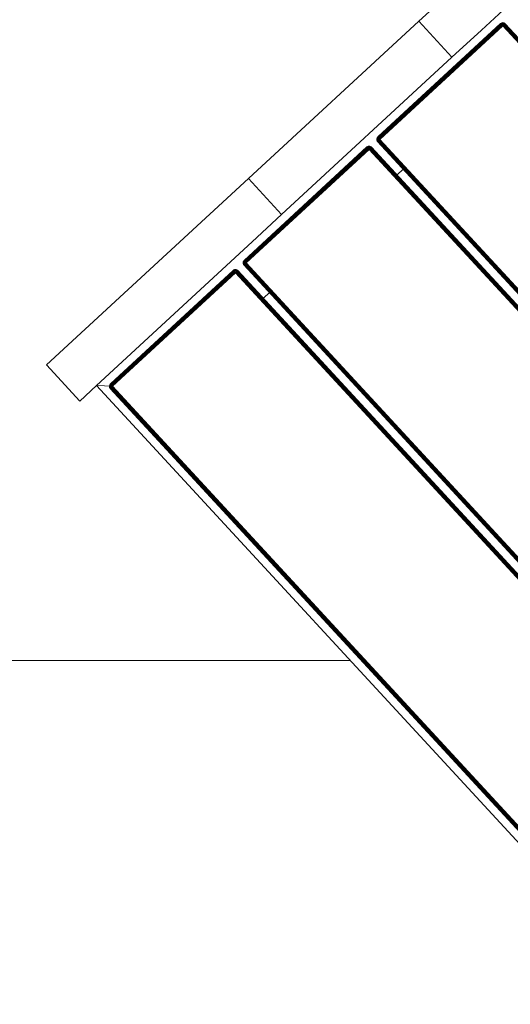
# Model space of a CAD drawing. Header units: millimetres. Extents: x -68595 to 26741, y -534 to 35396.
# Tile 127 of 172: x -54862 to -54562, y 28391 to 28993. Entities that reach past the tile are written whole.
import ezdxf

# ---------------------------------------------------------------- set-up
doc = ezdxf.new("R2010")
doc.units = ezdxf.units.MM
for name, color, linetype, lineweight, true_color in [('Furniture-1', 7, 'Continuous', 9, 0xaaaaaa), ('Kohvikutool-1', 7, 'Continuous', 9, 0xaaaaaa), ('Surface Pattern-1', 7, 'Continuous', 9, 0x232323)]:
    doc.layers.add(name, color=color, linetype=linetype, lineweight=lineweight, true_color=true_color)

# ---------------------------------------------------------------- blocks, each defined once
blk = doc.blocks.new('MA_Kohvikultool - Kohvikutool_DWG-V68-Sisehoov')
at = {"layer": 'Kohvikutool-1'}
for p, q in [((285, 465), (285, 15)), ((-48.72, 22), (-48.72, 458)), ((-48.61, 458), (-48.61, 22)), ((-48.42, 22), (-48.42, 458)), ((-48.16, 22), (-48.16, 458)), ((-47.84, 22), (-47.84, 458)), ((-47.49, 22), (-47.49, 458)), ((-47.11, 22), (-47.11, 458)), ((-46.75, 22), (-46.75, 458)), ((55.5, 458), (55.5, 22)), ((55.86, 458), (55.86, 22)), ((56.24, 458), (56.24, 22)), ((56.59, 458), (56.59, 22)), ((56.91, 458), (56.91, 22)), ((57.17, 458), (57.17, 22)), ((57.36, 458), (57.36, 22)), ((57.47, 22), (57.47, 458)), ((62.53, 22), (62.53, 458)), ((62.64, 458), (62.64, 22)), ((62.83, 22), (62.83, 458)), ((63.09, 22), (63.09, 458)), ((63.41, 22), (63.41, 458)), ((63.76, 22), (63.76, 458)), ((64.14, 22), (64.14, 458)), ((64.5, 22), (64.5, 458)), ((166.75, 458), (166.75, 22)), ((167.11, 458), (167.11, 22)), ((167.49, 458), (167.49, 22)), ((167.84, 458), (167.84, 22)), ((168.16, 458), (168.16, 22)), ((168.42, 458), (168.42, 22)), ((168.61, 458), (168.61, 22)), ((168.72, 22), (168.72, 458)), ((173.78, 458), (173.78, 22)), ((173.89, 22), (173.89, 458)), ((174.08, 22), (174.08, 458)), ((174.34, 22), (174.34, 458)), ((174.66, 22), (174.66, 458)), ((175.01, 22), (175.01, 458)), ((175.39, 22), (175.39, 458)), ((175.75, 22), (175.75, 458)), ((278, 458), (278, 22)), ((278.36, 458), (278.36, 22)), ((278.74, 22), (278.74, 458)), ((279.09, 22), (279.09, 458)), ((279.41, 22), (279.41, 458)), ((279.67, 22), (279.67, 458)), ((279.86, 22), (279.86, 458)), ((279.97, 22), (279.97, 458)), ((56.91, 45), (63.09, 45)), ((168.16, 45), (174.34, 45)), ((-48.75, 22), (-48.72, 21.64)), ((-48.72, 22), (-48.75, 22)), ((-48.75, 22), (-48.72, 21.64)), ((-48.68, 21.64), (-48.72, 22)), ((-48.61, 22), (-48.72, 22)), ((-48.68, 21.64), (-48.72, 21.64)), ((-48.72, 21.64), (-48.61, 21.26)), ((-48.72, 21.64), (-48.61, 21.26)), ((-48.58, 21.66), (-48.68, 21.64)), ((-48.68, 21.64), (-48.58, 21.28)), ((-48.58, 21.66), (-48.61, 22)), ((-48.42, 22), (-48.61, 22)), ((-48.58, 21.28), (-48.61, 21.26)), ((-48.61, 21.26), (-48.42, 20.91)), ((-48.61, 21.26), (-48.42, 20.91)), ((-48.4, 21.7), (-48.58, 21.66)), ((-48.48, 21.32), (-48.58, 21.66)), ((-48.48, 21.32), (-48.58, 21.28)), ((-48.58, 21.28), (-48.4, 20.92)), ((-48.31, 21.38), (-48.48, 21.32)), ((-48.31, 20.98), (-48.48, 21.32)), ((-48.4, 21.7), (-48.42, 22)), ((-48.16, 22), (-48.42, 22)), ((-48.4, 20.92), (-48.42, 20.91)), ((-48.42, 20.91), (-48.16, 20.59)), ((-48.42, 20.91), (-48.16, 20.59)), ((-48.14, 21.74), (-48.4, 21.7)), ((-48.31, 21.38), (-48.4, 21.7)), ((-48.31, 20.98), (-48.4, 20.92)), ((-48.4, 20.92), (-48.14, 20.61)), ((-48.06, 21.48), (-48.31, 21.38)), ((-48.15, 21.08), (-48.31, 21.38)), ((-48.15, 21.08), (-48.31, 20.98)), ((-48.06, 20.69), (-48.31, 20.98)), ((-48.14, 21.74), (-48.16, 22)), ((-47.84, 22), (-48.16, 22)), ((-48.14, 20.61), (-48.16, 20.59)), ((-48.16, 20.59), (-47.84, 20.33)), ((-48.16, 20.59), (-47.84, 20.33)), ((-47.93, 21.23), (-48.15, 21.08)), ((-47.93, 20.82), (-48.15, 21.08)), ((-47.83, 21.8), (-48.14, 21.74)), ((-48.06, 21.48), (-48.14, 21.74)), ((-48.06, 20.69), (-48.14, 20.61)), ((-48.14, 20.61), (-47.83, 20.35)), ((-47.77, 21.6), (-48.06, 21.48)), ((-47.93, 21.23), (-48.06, 21.48)), ((-47.93, 20.82), (-48.06, 20.69)), ((-47.77, 20.44), (-48.06, 20.69)), ((-47.67, 21.4), (-47.93, 21.23)), ((-47.75, 21), (-47.93, 21.23)), ((-47.75, 21), (-47.93, 20.82)), ((-47.67, 20.6), (-47.93, 20.82)), ((-47.83, 21.8), (-47.84, 22)), ((-47.49, 22), (-47.84, 22)), ((-47.83, 20.35), (-47.84, 20.33)), ((-47.84, 20.33), (-47.49, 20.14)), ((-47.84, 20.33), (-47.49, 20.14)), ((-47.49, 22), (-47.83, 21.8)), ((-47.47, 21.87), (-47.83, 21.8)), ((-47.77, 21.6), (-47.83, 21.8)), ((-47.77, 20.44), (-47.83, 20.35)), ((-47.83, 20.35), (-47.47, 20.17)), ((-47.47, 21.87), (-47.77, 21.6)), ((-47.43, 21.73), (-47.77, 21.6)), ((-47.67, 21.4), (-47.77, 21.6)), ((-47.67, 20.6), (-47.77, 20.44)), ((-47.43, 20.27), (-47.77, 20.44)), ((-47.52, 21.23), (-47.75, 21)), ((-47.52, 20.82), (-47.75, 21)), ((-47.43, 21.73), (-47.67, 21.4)), ((-47.37, 21.6), (-47.67, 21.4)), ((-47.52, 21.23), (-47.67, 21.4)), ((-47.52, 20.82), (-47.67, 20.6)), ((-47.37, 20.44), (-47.67, 20.6)), ((-47.37, 21.6), (-47.52, 21.23)), ((-47.27, 21.48), (-47.52, 21.23)), ((-47.35, 21.08), (-47.52, 21.23)), ((-47.35, 21.08), (-47.52, 20.82)), ((-47.27, 20.69), (-47.52, 20.82)), ((-47.47, 20.17), (-47.49, 20.14)), ((-47.49, 20.14), (-47.11, 20.03)), ((-47.49, 20.14), (-47.11, 20.03)), ((-47.11, 22), (-47.48, 21.93)), ((-47.43, 20.27), (-47.47, 20.17)), ((-47.47, 20.17), (-47.11, 20.07)), ((-47.37, 20.44), (-47.43, 20.27)), ((-47.09, 20.17), (-47.43, 20.27)), ((-47.27, 20.69), (-47.37, 20.44)), ((-47.05, 20.35), (-47.37, 20.44)), ((-47.27, 21.48), (-47.35, 21.08)), ((-47.15, 21.38), (-47.35, 21.08)), ((-47.15, 20.98), (-47.35, 21.08)), ((-47.15, 20.98), (-47.27, 20.69)), ((-47.01, 20.61), (-47.27, 20.69)), ((-47.15, 21.38), (-47.15, 20.98)), ((-47.02, 21.32), (-47.15, 20.98)), ((-46.95, 20.92), (-47.15, 20.98)), ((-47.11, 21.97), (-46.75, 22)), ((-47.11, 20.07), (-47.09, 20.17)), ((-47.11, 20.07), (-47.11, 20.03)), ((-47.11, 20.07), (-46.75, 20.03)), ((-47.11, 20.03), (-46.75, 20)), ((-47.11, 20.03), (-46.75, 20)), ((-47.09, 20.17), (-47.05, 20.35)), ((-46.75, 20.14), (-47.09, 20.17)), ((-47.05, 20.35), (-47.01, 20.61)), ((-46.75, 20.33), (-47.05, 20.35)), ((-46.95, 20.92), (-47.02, 21.32)), ((-47.01, 20.61), (-46.95, 20.92)), ((-47.01, 20.61), (-46.75, 20.59)), ((-46.95, 20.92), (-46.95, 21.3)), ((-46.95, 20.92), (-46.75, 20.91)), ((-46.75, 20.91), (-46.82, 21.27)), ((55.5, 22), (-46.75, 22)), ((-46.75, 21.64), (-46.75, 22)), ((-46.75, 21.64), (55.5, 21.64)), ((-46.75, 21.64), (-46.75, 21.26)), ((55.5, 21.26), (-46.75, 21.26)), ((-46.75, 20.91), (-46.75, 21.26)), ((-46.75, 20.91), (55.5, 20.91)), ((-46.75, 20.91), (-46.75, 20.59)), ((-46.75, 20.59), (55.5, 20.59)), ((-46.75, 20.59), (-46.75, 20.33)), ((-46.75, 20.33), (55.5, 20.33)), ((-46.75, 20.33), (-46.75, 20.14)), ((-46.75, 20.14), (55.5, 20.14)), ((-46.75, 20.14), (-46.75, 20.03)), ((-46.75, 20.03), (55.5, 20.03)), ((-46.75, 20.03), (-46.75, 20)), ((55.5, 22), (55.86, 22)), ((55.53, 21.64), (55.5, 22)), ((55.57, 21.27), (55.5, 21.64)), ((55.5, 21.26), (55.5, 20.91)), ((55.5, 20.91), (55.7, 20.92)), ((55.5, 20.91), (55.5, 20.59)), ((55.5, 20.59), (55.76, 20.61)), ((55.5, 20.59), (55.5, 20.33)), ((55.5, 20.33), (55.8, 20.35)), ((55.5, 20.33), (55.5, 20.14)), ((55.5, 20.14), (55.84, 20.17)), ((55.5, 20.14), (55.5, 20.03)), ((55.86, 20.07), (55.5, 20.03)), ((55.5, 20.03), (55.5, 20)), ((55.5, 20), (55.86, 20.03)), ((55.86, 20.03), (55.5, 20)), ((55.57, 21.27), (55.7, 20.92)), ((55.63, 21.28), (55.9, 20.98)), ((55.7, 20.92), (55.63, 21.28)), ((55.9, 20.98), (55.7, 20.92)), ((55.7, 20.92), (55.76, 20.61)), ((56.02, 20.69), (55.76, 20.61)), ((55.76, 20.61), (55.8, 20.35)), ((55.77, 21.32), (56.1, 21.08)), ((55.77, 21.32), (55.9, 20.98)), ((56.12, 20.44), (55.8, 20.35)), ((55.8, 20.35), (55.84, 20.17)), ((56.18, 20.27), (55.84, 20.17)), ((55.84, 20.17), (55.86, 20.07)), ((55.86, 22), (56.24, 22)), ((55.86, 20.07), (56.22, 20.17)), ((55.86, 20.03), (56.24, 20.14)), ((56.24, 20.14), (55.86, 20.03)), ((55.86, 20.03), (55.86, 20.07)), ((55.9, 21.38), (56.27, 21.23)), ((55.9, 21.38), (56.1, 21.08)), ((56.1, 21.08), (55.9, 20.98)), ((55.9, 20.98), (56.02, 20.69)), ((56.02, 21.48), (56.42, 21.4)), ((56.02, 21.48), (56.27, 21.23)), ((56.27, 20.82), (56.02, 20.69)), ((56.02, 20.69), (56.12, 20.44)), ((56.27, 21.23), (56.1, 21.08)), ((56.1, 21.08), (56.27, 20.82)), ((56.12, 21.6), (56.52, 21.6)), ((56.12, 21.6), (56.42, 21.4)), ((56.42, 20.6), (56.12, 20.44)), ((56.12, 20.44), (56.18, 20.27)), ((56.58, 21.8), (56.18, 21.73)), ((56.18, 21.73), (56.52, 21.6)), ((56.52, 20.44), (56.18, 20.27)), ((56.18, 20.27), (56.22, 20.17)), ((56.22, 20.17), (56.58, 20.35)), ((56.24, 20.14), (56.22, 20.17)), ((56.24, 22), (56.59, 22)), ((56.24, 22), (56.58, 21.8)), ((56.24, 20.14), (56.59, 20.33)), ((56.59, 20.33), (56.24, 20.14)), ((56.42, 21.4), (56.27, 21.23)), ((56.27, 21.23), (56.5, 21)), ((56.5, 21), (56.27, 20.82)), ((56.27, 20.82), (56.42, 20.6)), ((56.52, 21.6), (56.42, 21.4)), ((56.42, 21.4), (56.68, 21.23)), ((56.68, 20.82), (56.42, 20.6)), ((56.42, 20.6), (56.52, 20.44)), ((56.68, 21.23), (56.5, 21)), ((56.5, 21), (56.68, 20.82)), ((56.58, 21.8), (56.52, 21.6)), ((56.52, 21.6), (56.81, 21.48)), ((56.81, 20.69), (56.52, 20.44)), ((56.52, 20.44), (56.58, 20.35)), ((56.59, 22), (56.58, 21.8)), ((56.89, 21.74), (56.58, 21.8)), ((56.58, 20.35), (56.89, 20.61)), ((56.59, 20.33), (56.58, 20.35)), ((56.59, 22), (56.91, 22)), ((56.59, 20.33), (56.91, 20.59)), ((56.91, 20.59), (56.59, 20.33)), ((56.81, 21.48), (56.68, 21.23)), ((56.68, 21.23), (56.9, 21.08)), ((56.9, 21.08), (56.68, 20.82)), ((56.68, 20.82), (56.81, 20.69)), ((56.89, 21.74), (56.81, 21.48)), ((56.81, 21.48), (57.06, 21.38)), ((57.06, 20.98), (56.81, 20.69)), ((56.81, 20.69), (56.89, 20.61)), ((56.91, 22), (56.89, 21.74)), ((57.15, 21.7), (56.89, 21.74)), ((56.89, 20.61), (57.15, 20.92)), ((56.91, 20.59), (56.89, 20.61)), ((57.06, 21.38), (56.9, 21.08)), ((56.9, 21.08), (57.06, 20.98)), ((56.91, 22), (57.17, 22)), ((56.91, 20.59), (57.17, 20.91)), ((57.17, 20.91), (56.91, 20.59)), ((57.15, 21.7), (57.06, 21.38)), ((57.06, 21.38), (57.23, 21.32)), ((57.23, 21.32), (57.06, 20.98)), ((57.06, 20.98), (57.15, 20.92)), ((57.17, 22), (57.15, 21.7)), ((57.33, 21.66), (57.15, 21.7)), ((57.15, 20.92), (57.33, 21.28)), ((57.17, 20.91), (57.15, 20.92)), ((57.17, 22), (57.36, 22)), ((57.17, 20.91), (57.36, 21.26)), ((57.36, 21.26), (57.17, 20.91)), ((57.33, 21.66), (57.23, 21.32)), ((57.23, 21.32), (57.33, 21.28)), ((57.36, 22), (57.33, 21.66)), ((57.43, 21.64), (57.33, 21.66)), ((57.33, 21.28), (57.43, 21.64)), ((57.36, 21.26), (57.33, 21.28)), ((57.36, 22), (57.47, 22)), ((57.36, 21.26), (57.47, 21.64)), ((57.47, 21.64), (57.36, 21.26)), ((57.47, 22), (57.43, 21.64)), ((57.47, 21.64), (57.43, 21.64)), ((57.47, 22), (57.5, 22)), ((57.47, 21.64), (57.5, 22)), ((57.5, 22), (57.47, 21.64)), ((62.5, 22), (62.53, 21.64)), ((62.53, 22), (62.5, 22)), ((62.5, 22), (62.53, 21.64)), ((62.57, 21.64), (62.53, 22)), ((62.64, 22), (62.53, 22)), ((62.53, 21.64), (62.64, 21.26)), ((62.57, 21.64), (62.53, 21.64)), ((62.53, 21.64), (62.64, 21.26)), ((62.67, 21.66), (62.57, 21.64)), ((62.57, 21.64), (62.67, 21.28)), ((62.67, 21.66), (62.64, 22)), ((62.83, 22), (62.64, 22)), ((62.67, 21.28), (62.64, 21.26)), ((62.64, 21.26), (62.83, 20.91)), ((62.64, 21.26), (62.83, 20.91)), ((62.85, 21.7), (62.67, 21.66)), ((62.77, 21.32), (62.67, 21.66)), ((62.77, 21.32), (62.67, 21.28)), ((62.67, 21.28), (62.85, 20.92)), ((62.94, 21.38), (62.77, 21.32)), ((62.94, 20.98), (62.77, 21.32)), ((62.85, 21.7), (62.83, 22)), ((63.09, 22), (62.83, 22)), ((62.85, 20.92), (62.83, 20.91)), ((62.83, 20.91), (63.09, 20.59)), ((62.83, 20.91), (63.09, 20.59)), ((63.11, 21.74), (62.85, 21.7)), ((62.94, 21.38), (62.85, 21.7)), ((62.94, 20.98), (62.85, 20.92)), ((62.85, 20.92), (63.11, 20.61)), ((63.19, 21.48), (62.94, 21.38)), ((63.1, 21.08), (62.94, 21.38)), ((63.1, 21.08), (62.94, 20.98)), ((63.19, 20.69), (62.94, 20.98)), ((63.11, 21.74), (63.09, 22)), ((63.41, 22), (63.09, 22)), ((63.11, 20.61), (63.09, 20.59)), ((63.09, 20.59), (63.41, 20.33)), ((63.09, 20.59), (63.41, 20.33)), ((63.32, 21.23), (63.1, 21.08)), ((63.32, 20.82), (63.1, 21.08)), ((63.42, 21.8), (63.11, 21.74)), ((63.19, 21.48), (63.11, 21.74)), ((63.19, 20.69), (63.11, 20.61)), ((63.11, 20.61), (63.42, 20.35)), ((63.48, 21.6), (63.19, 21.48)), ((63.32, 21.23), (63.19, 21.48)), ((63.32, 20.82), (63.19, 20.69)), ((63.48, 20.44), (63.19, 20.69)), ((63.58, 21.4), (63.32, 21.23)), ((63.5, 21), (63.32, 21.23)), ((63.5, 21), (63.32, 20.82)), ((63.58, 20.6), (63.32, 20.82)), ((63.42, 21.8), (63.41, 22)), ((63.41, 22), (63.78, 21.87)), ((63.77, 21.93), (63.41, 22)), ((63.42, 20.35), (63.41, 20.33)), ((63.41, 20.33), (63.76, 20.14)), ((63.41, 20.33), (63.76, 20.14)), ((63.78, 21.87), (63.42, 21.8)), ((63.48, 21.6), (63.42, 21.8)), ((63.48, 20.44), (63.42, 20.35)), ((63.42, 20.35), (63.78, 20.17)), ((63.78, 21.87), (63.48, 21.6)), ((63.82, 21.73), (63.48, 21.6)), ((63.58, 21.4), (63.48, 21.6)), ((63.58, 20.6), (63.48, 20.44)), ((63.82, 20.27), (63.48, 20.44)), ((63.73, 21.23), (63.5, 21)), ((63.73, 20.82), (63.5, 21)), ((63.82, 21.73), (63.58, 21.4)), ((63.88, 21.6), (63.58, 21.4)), ((63.73, 21.23), (63.58, 21.4)), ((63.73, 20.82), (63.58, 20.6)), ((63.88, 20.44), (63.58, 20.6)), ((63.88, 21.6), (63.73, 21.23)), ((63.98, 21.48), (63.73, 21.23)), ((63.9, 21.08), (63.73, 21.23)), ((63.9, 21.08), (63.73, 20.82)), ((63.98, 20.69), (63.73, 20.82)), ((64.14, 21.97), (63.76, 22)), ((63.78, 20.17), (63.76, 20.14)), ((63.76, 20.14), (64.14, 20.03)), ((63.76, 20.14), (64.14, 20.03)), ((63.82, 20.27), (63.78, 20.17)), ((63.78, 20.17), (64.14, 20.07)), ((63.88, 20.44), (63.82, 20.27)), ((64.16, 20.17), (63.82, 20.27)), ((63.98, 20.69), (63.88, 20.44)), ((64.2, 20.35), (63.88, 20.44)), ((63.98, 21.48), (63.9, 21.08)), ((64.1, 21.38), (63.9, 21.08)), ((64.1, 20.98), (63.9, 21.08)), ((64.1, 20.98), (63.98, 20.69)), ((64.24, 20.61), (63.98, 20.69)), ((64.1, 21.38), (64.1, 20.98)), ((64.23, 21.32), (64.1, 20.98)), ((64.3, 20.92), (64.1, 20.98)), ((64.14, 21.97), (64.5, 22)), ((64.14, 20.07), (64.16, 20.17)), ((64.14, 20.07), (64.5, 20.03)), ((64.14, 20.07), (64.14, 20.03)), ((64.14, 20.03), (64.5, 20)), ((64.14, 20.03), (64.5, 20)), ((64.16, 20.17), (64.2, 20.35)), ((64.16, 20.17), (64.5, 20.14)), ((64.2, 20.35), (64.24, 20.61)), ((64.2, 20.35), (64.5, 20.33)), ((64.3, 20.92), (64.23, 21.32)), ((64.24, 20.61), (64.3, 20.92)), ((64.24, 20.61), (64.5, 20.59)), ((64.3, 21.3), (64.3, 20.92)), ((64.3, 20.92), (64.5, 20.91)), ((64.5, 20.91), (64.43, 21.27)), ((166.75, 22), (64.5, 22)), ((64.5, 22), (64.5, 21.64)), ((166.75, 21.64), (64.5, 21.64)), ((64.5, 21.26), (64.5, 21.64)), ((64.5, 21.26), (166.75, 21.26)), ((64.5, 20.91), (64.5, 21.26)), ((64.5, 20.91), (166.75, 20.91)), ((64.5, 20.91), (64.5, 20.59)), ((64.5, 20.59), (166.75, 20.59)), ((64.5, 20.59), (64.5, 20.33)), ((64.5, 20.33), (166.75, 20.33)), ((64.5, 20.33), (64.5, 20.14)), ((64.5, 20.14), (166.75, 20.14)), ((64.5, 20.14), (64.5, 20.03)), ((64.5, 20.03), (166.75, 20.03)), ((64.5, 20.03), (64.5, 20)), ((166.75, 22), (167.11, 22)), ((166.78, 21.64), (166.75, 22)), ((166.82, 21.27), (166.75, 21.64)), ((166.75, 21.26), (166.75, 20.91)), ((166.75, 20.91), (166.95, 20.92)), ((166.75, 20.91), (166.75, 20.59)), ((166.75, 20.59), (167.01, 20.61)), ((166.75, 20.59), (166.75, 20.33)), ((166.75, 20.33), (167.05, 20.35)), ((166.75, 20.33), (166.75, 20.14)), ((166.75, 20.14), (167.09, 20.17)), ((166.75, 20.14), (166.75, 20.03)), ((167.11, 20.07), (166.75, 20.03)), ((166.75, 20.03), (166.75, 20)), ((166.75, 20), (167.11, 20.03)), ((167.11, 20.03), (166.75, 20)), ((166.82, 21.27), (166.95, 20.92)), ((166.88, 21.28), (167.15, 20.98)), ((166.95, 20.92), (166.88, 21.28)), ((167.15, 20.98), (166.95, 20.92)), ((166.95, 20.92), (167.01, 20.61)), ((167.27, 20.69), (167.01, 20.61)), ((167.01, 20.61), (167.05, 20.35)), ((167.02, 21.32), (167.35, 21.08)), ((167.02, 21.32), (167.15, 20.98)), ((167.37, 20.44), (167.05, 20.35)), ((167.05, 20.35), (167.09, 20.17)), ((167.43, 20.27), (167.09, 20.17)), ((167.09, 20.17), (167.11, 20.07)), ((167.11, 22), (167.49, 22)), ((167.11, 20.07), (167.47, 20.17)), ((167.11, 20.03), (167.49, 20.14)), ((167.49, 20.14), (167.11, 20.03)), ((167.11, 20.03), (167.11, 20.07)), ((167.15, 21.38), (167.52, 21.23)), ((167.15, 21.38), (167.35, 21.08)), ((167.35, 21.08), (167.15, 20.98)), ((167.15, 20.98), (167.27, 20.69)), ((167.27, 21.48), (167.67, 21.4)), ((167.27, 21.48), (167.52, 21.23)), ((167.52, 20.82), (167.27, 20.69)), ((167.27, 20.69), (167.37, 20.44)), ((167.52, 21.23), (167.35, 21.08)), ((167.35, 21.08), (167.52, 20.82)), ((167.37, 21.6), (167.77, 21.6)), ((167.37, 21.6), (167.67, 21.4)), ((167.67, 20.6), (167.37, 20.44)), ((167.37, 20.44), (167.43, 20.27)), ((167.83, 21.8), (167.43, 21.73)), ((167.43, 21.73), (167.77, 21.6)), ((167.77, 20.44), (167.43, 20.27)), ((167.43, 20.27), (167.47, 20.17)), ((167.47, 20.17), (167.83, 20.35)), ((167.49, 20.14), (167.47, 20.17)), ((167.49, 22), (167.84, 22)), ((167.49, 22), (167.83, 21.8)), ((167.49, 20.14), (167.84, 20.33)), ((167.84, 20.33), (167.49, 20.14)), ((167.67, 21.4), (167.52, 21.23)), ((167.52, 21.23), (167.75, 21)), ((167.75, 21), (167.52, 20.82)), ((167.52, 20.82), (167.67, 20.6)), ((167.77, 21.6), (167.67, 21.4)), ((167.67, 21.4), (167.93, 21.23)), ((167.93, 20.82), (167.67, 20.6)), ((167.67, 20.6), (167.77, 20.44)), ((167.93, 21.23), (167.75, 21)), ((167.75, 21), (167.93, 20.82)), ((167.83, 21.8), (167.77, 21.6)), ((167.77, 21.6), (168.06, 21.48)), ((168.06, 20.69), (167.77, 20.44)), ((167.77, 20.44), (167.83, 20.35)), ((167.84, 22), (167.83, 21.8)), ((168.14, 21.74), (167.83, 21.8)), ((167.83, 20.35), (168.14, 20.61)), ((167.84, 20.33), (167.83, 20.35)), ((167.84, 22), (168.16, 22)), ((167.84, 20.33), (168.16, 20.59)), ((168.16, 20.59), (167.84, 20.33)), ((168.06, 21.48), (167.93, 21.23)), ((167.93, 21.23), (168.15, 21.08)), ((168.15, 21.08), (167.93, 20.82)), ((167.93, 20.82), (168.06, 20.69)), ((168.14, 21.74), (168.06, 21.48)), ((168.06, 21.48), (168.31, 21.38)), ((168.31, 20.98), (168.06, 20.69)), ((168.06, 20.69), (168.14, 20.61)), ((168.16, 22), (168.14, 21.74)), ((168.4, 21.7), (168.14, 21.74)), ((168.14, 20.61), (168.4, 20.92)), ((168.16, 20.59), (168.14, 20.61)), ((168.31, 21.38), (168.15, 21.08)), ((168.15, 21.08), (168.31, 20.98)), ((168.16, 22), (168.42, 22)), ((168.16, 20.59), (168.42, 20.91)), ((168.42, 20.91), (168.16, 20.59)), ((168.4, 21.7), (168.31, 21.38)), ((168.31, 21.38), (168.48, 21.32)), ((168.48, 21.32), (168.31, 20.98)), ((168.31, 20.98), (168.4, 20.92)), ((168.42, 22), (168.4, 21.7)), ((168.58, 21.66), (168.4, 21.7)), ((168.4, 20.92), (168.58, 21.28)), ((168.42, 20.91), (168.4, 20.92)), ((168.42, 22), (168.61, 22)), ((168.42, 20.91), (168.61, 21.26)), ((168.61, 21.26), (168.42, 20.91)), ((168.58, 21.66), (168.48, 21.32)), ((168.48, 21.32), (168.58, 21.28)), ((168.61, 22), (168.58, 21.66)), ((168.68, 21.64), (168.58, 21.66)), ((168.58, 21.28), (168.68, 21.64)), ((168.61, 21.26), (168.58, 21.28)), ((168.61, 22), (168.72, 22)), ((168.61, 21.26), (168.72, 21.64)), ((168.72, 21.64), (168.61, 21.26)), ((168.72, 22), (168.68, 21.64)), ((168.72, 21.64), (168.68, 21.64)), ((168.72, 22), (168.75, 22)), ((168.72, 21.64), (168.75, 22)), ((168.75, 22), (168.72, 21.64)), ((173.78, 22), (173.75, 22)), ((173.75, 22), (173.78, 21.64)), ((173.75, 22), (173.78, 21.64)), ((173.89, 22), (173.78, 22)), ((173.78, 22), (173.82, 21.64)), ((173.78, 21.64), (173.82, 21.64)), ((173.78, 21.64), (173.89, 21.26)), ((173.78, 21.64), (173.89, 21.26)), ((173.92, 21.66), (173.82, 21.64)), ((173.82, 21.64), (173.92, 21.28)), ((174.08, 22), (173.89, 22)), ((173.89, 22), (173.92, 21.66)), ((173.89, 21.26), (173.92, 21.28)), ((173.89, 21.26), (174.08, 20.91)), ((173.89, 21.26), (174.08, 20.91)), ((174.1, 21.7), (173.92, 21.66)), ((174.02, 21.32), (173.92, 21.66)), ((174.02, 21.32), (173.92, 21.28)), ((173.92, 21.28), (174.1, 20.92)), ((174.19, 21.38), (174.02, 21.32)), ((174.19, 20.98), (174.02, 21.32)), ((174.34, 22), (174.08, 22)), ((174.08, 22), (174.1, 21.7)), ((174.08, 20.91), (174.1, 20.92)), ((174.08, 20.91), (174.34, 20.59)), ((174.08, 20.91), (174.34, 20.59)), ((174.36, 21.74), (174.1, 21.7)), ((174.19, 21.38), (174.1, 21.7)), ((174.19, 20.98), (174.1, 20.92)), ((174.1, 20.92), (174.36, 20.61)), ((174.44, 21.48), (174.19, 21.38)), ((174.35, 21.08), (174.19, 21.38)), ((174.35, 21.08), (174.19, 20.98)), ((174.44, 20.69), (174.19, 20.98)), ((174.66, 22), (174.34, 22)), ((174.34, 22), (174.36, 21.74)), ((174.34, 20.59), (174.36, 20.61)), ((174.34, 20.59), (174.66, 20.33)), ((174.34, 20.59), (174.66, 20.33)), ((174.57, 21.23), (174.35, 21.08)), ((174.57, 20.82), (174.35, 21.08)), ((174.67, 21.8), (174.36, 21.74)), ((174.44, 21.48), (174.36, 21.74)), ((174.44, 20.69), (174.36, 20.61)), ((174.36, 20.61), (174.67, 20.35)), ((174.73, 21.6), (174.44, 21.48)), ((174.57, 21.23), (174.44, 21.48)), ((174.57, 20.82), (174.44, 20.69)), ((174.73, 20.44), (174.44, 20.69)), ((174.83, 21.4), (174.57, 21.23)), ((174.75, 21), (174.57, 21.23)), ((174.75, 21), (174.57, 20.82)), ((174.83, 20.6), (174.57, 20.82)), ((175.01, 22), (174.66, 22)), ((174.66, 22), (174.67, 21.8)), ((174.66, 20.33), (174.67, 20.35)), ((174.66, 20.33), (175.01, 20.14)), ((174.66, 20.33), (175.01, 20.14)), ((175.02, 21.93), (174.67, 21.8)), ((174.67, 21.8), (175.03, 21.87)), ((174.73, 21.6), (174.67, 21.8)), ((174.73, 20.44), (174.67, 20.35)), ((174.67, 20.35), (175.03, 20.17)), ((175.03, 21.87), (174.73, 21.6)), ((175.07, 21.73), (174.73, 21.6)), ((174.83, 21.4), (174.73, 21.6)), ((174.83, 20.6), (174.73, 20.44)), ((175.07, 20.27), (174.73, 20.44)), ((174.98, 21.23), (174.75, 21)), ((174.98, 20.82), (174.75, 21)), ((175.07, 21.73), (174.83, 21.4)), ((175.13, 21.6), (174.83, 21.4)), ((174.98, 21.23), (174.83, 21.4)), ((174.98, 20.82), (174.83, 20.6)), ((175.13, 20.44), (174.83, 20.6)), ((175.13, 21.6), (174.98, 21.23)), ((175.23, 21.48), (174.98, 21.23)), ((175.15, 21.08), (174.98, 21.23)), ((175.15, 21.08), (174.98, 20.82)), ((175.23, 20.69), (174.98, 20.82)), ((175.01, 20.14), (175.03, 20.17)), ((175.01, 20.14), (175.39, 20.03)), ((175.01, 20.14), (175.39, 20.03)), ((175.02, 21.93), (175.39, 22)), ((175.07, 20.27), (175.03, 20.17)), ((175.03, 20.17), (175.39, 20.07)), ((175.13, 20.44), (175.07, 20.27)), ((175.41, 20.17), (175.07, 20.27)), ((175.23, 20.69), (175.13, 20.44)), ((175.45, 20.35), (175.13, 20.44)), ((175.23, 21.48), (175.15, 21.08)), ((175.35, 21.38), (175.15, 21.08)), ((175.35, 20.98), (175.15, 21.08)), ((175.35, 20.98), (175.23, 20.69)), ((175.49, 20.61), (175.23, 20.69)), ((175.35, 21.38), (175.35, 20.98)), ((175.48, 21.32), (175.35, 20.98)), ((175.55, 20.92), (175.35, 20.98)), ((175.39, 21.97), (175.75, 22)), ((175.39, 20.07), (175.41, 20.17)), ((175.39, 20.03), (175.39, 20.07)), ((175.75, 20.03), (175.39, 20.07)), ((175.39, 20.03), (175.75, 20)), ((175.39, 20.03), (175.75, 20)), ((175.41, 20.17), (175.45, 20.35)), ((175.75, 20.14), (175.41, 20.17)), ((175.45, 20.35), (175.49, 20.61)), ((175.75, 20.33), (175.45, 20.35)), ((175.55, 20.92), (175.48, 21.32)), ((175.49, 20.61), (175.55, 20.92)), ((175.75, 20.59), (175.49, 20.61)), ((175.75, 21.26), (175.55, 20.92)), ((175.75, 20.91), (175.55, 20.92)), ((278, 22), (175.75, 22)), ((175.75, 22), (175.75, 21.64)), ((278, 21.64), (175.75, 21.64)), ((175.75, 21.64), (175.75, 21.26)), ((278, 21.26), (175.75, 21.26)), ((175.75, 21.26), (175.75, 20.91)), ((278, 20.91), (175.75, 20.91)), ((175.75, 20.91), (175.75, 20.59)), ((278, 20.59), (175.75, 20.59)), ((175.75, 20.59), (175.75, 20.33)), ((175.75, 20.33), (278, 20.33)), ((175.75, 20.33), (175.75, 20.14)), ((175.75, 20.14), (175.75, 20.03)), ((278, 20.14), (175.75, 20.14)), ((175.75, 20.03), (278, 20.03)), ((175.75, 20.03), (175.75, 20)), ((278, 22), (278.36, 22)), ((278.03, 21.64), (278, 22)), ((285, 15), (278, 22)), ((278, 22), (285, 15)), ((278, 21.26), (278.03, 21.64)), ((278, 20.91), (278.07, 21.27)), ((278, 20.91), (278.07, 21.27)), ((278, 20.91), (278.2, 20.92)), ((278, 20.91), (278, 20.59)), ((278, 20.59), (278.26, 20.61)), ((278, 20.59), (278, 20.33)), ((278, 20.33), (278.3, 20.35)), ((278, 20.33), (278, 20.14)), ((278.34, 20.17), (278, 20.14)), ((278, 20.14), (278, 20.03)), ((278.36, 20.07), (278, 20.03)), ((278, 20), (278.36, 20.03)), ((278, 20.03), (278, 20)), ((278.36, 20.03), (278, 20)), ((278.13, 21.28), (278.4, 20.98)), ((278.13, 21.28), (278.2, 20.92)), ((278.4, 20.98), (278.2, 20.92)), ((278.2, 20.92), (278.26, 20.61)), ((278.52, 20.69), (278.26, 20.61)), ((278.26, 20.61), (278.3, 20.35)), ((278.27, 21.32), (278.6, 21.08)), ((278.27, 21.32), (278.4, 20.98)), ((278.62, 20.44), (278.3, 20.35)), ((278.3, 20.35), (278.34, 20.17)), ((278.68, 20.27), (278.34, 20.17)), ((278.34, 20.17), (278.36, 20.07)), ((278.74, 22), (278.36, 22)), ((278.36, 20.07), (278.72, 20.17)), ((278.36, 20.03), (278.74, 20.14)), ((278.74, 20.14), (278.36, 20.03)), ((278.36, 20.07), (278.36, 20.03)), ((278.4, 21.38), (278.77, 21.23)), ((278.4, 21.38), (278.6, 21.08)), ((278.6, 21.08), (278.4, 20.98)), ((278.4, 20.98), (278.52, 20.69)), ((278.52, 21.48), (278.92, 21.4)), ((278.52, 21.48), (278.77, 21.23)), ((278.77, 20.82), (278.52, 20.69)), ((278.52, 20.69), (278.62, 20.44)), ((278.77, 21.23), (278.6, 21.08)), ((278.6, 21.08), (278.77, 20.82)), ((278.62, 21.6), (279.02, 21.6)), ((278.62, 21.6), (278.92, 21.4)), ((278.92, 20.6), (278.62, 20.44)), ((278.62, 20.44), (278.68, 20.27)), ((279.08, 21.8), (278.68, 21.73)), ((278.68, 21.73), (279.02, 21.6)), ((279.02, 20.44), (278.68, 20.27)), ((278.68, 20.27), (278.72, 20.17)), ((278.7, 21.8), (279.08, 21.8)), ((278.72, 20.17), (279.08, 20.35)), ((278.72, 20.17), (278.74, 20.14)), ((279.09, 22), (278.73, 21.93)), ((279.09, 22), (278.74, 22)), ((278.74, 20.14), (279.09, 20.33)), ((279.09, 20.33), (278.74, 20.14)), ((278.92, 21.4), (278.77, 21.23)), ((278.77, 21.23), (279, 21)), ((279, 21), (278.77, 20.82)), ((278.77, 20.82), (278.92, 20.6)), ((279.02, 21.6), (278.92, 21.4)), ((278.92, 21.4), (279.18, 21.23)), ((279.18, 20.82), (278.92, 20.6)), ((278.92, 20.6), (279.02, 20.44)), ((279.18, 21.23), (279, 21)), ((279, 21), (279.18, 20.82)), ((279.08, 21.8), (279.02, 21.6)), ((279.02, 21.6), (279.31, 21.48)), ((279.31, 20.69), (279.02, 20.44)), ((279.02, 20.44), (279.08, 20.35)), ((279.08, 21.8), (279.09, 22)), ((279.39, 21.74), (279.08, 21.8)), ((279.08, 20.35), (279.39, 20.61)), ((279.08, 20.35), (279.09, 20.33)), ((279.09, 22), (279.41, 22)), ((279.09, 20.33), (279.41, 20.59)), ((279.41, 20.59), (279.09, 20.33)), ((279.31, 21.48), (279.18, 21.23)), ((279.18, 21.23), (279.4, 21.08)), ((279.4, 21.08), (279.18, 20.82)), ((279.18, 20.82), (279.31, 20.69)), ((279.39, 21.74), (279.31, 21.48)), ((279.31, 21.48), (279.56, 21.38)), ((279.56, 20.98), (279.31, 20.69)), ((279.31, 20.69), (279.39, 20.61)), ((279.39, 21.74), (279.41, 22)), ((279.65, 21.7), (279.39, 21.74)), ((279.39, 20.61), (279.65, 20.92)), ((279.39, 20.61), (279.41, 20.59)), ((279.56, 21.38), (279.4, 21.08)), ((279.4, 21.08), (279.56, 20.98)), ((279.41, 22), (279.67, 22)), ((279.41, 20.59), (279.67, 20.91)), ((279.67, 20.91), (279.41, 20.59)), ((279.65, 21.7), (279.56, 21.38)), ((279.56, 21.38), (279.73, 21.32)), ((279.73, 21.32), (279.56, 20.98)), ((279.56, 20.98), (279.65, 20.92)), ((279.65, 21.7), (279.67, 22)), ((279.83, 21.66), (279.65, 21.7)), ((279.65, 20.92), (279.83, 21.28)), ((279.65, 20.92), (279.67, 20.91)), ((279.67, 22), (279.86, 22)), ((279.67, 20.91), (279.86, 21.26)), ((279.86, 21.26), (279.67, 20.91)), ((279.83, 21.66), (279.73, 21.32)), ((279.73, 21.32), (279.83, 21.28)), ((279.83, 21.66), (279.86, 22)), ((279.93, 21.64), (279.83, 21.66)), ((279.83, 21.28), (279.93, 21.64)), ((279.83, 21.28), (279.86, 21.26)), ((279.86, 22), (279.97, 22)), ((279.86, 21.26), (279.97, 21.64)), ((279.97, 21.64), (279.86, 21.26)), ((279.93, 21.64), (279.97, 22)), ((279.93, 21.64), (279.97, 21.64)), ((279.97, 22), (280, 22)), ((279.97, 21.64), (280, 22)), ((280, 22), (279.97, 21.64)), ((-35.34, 15), (-165, 15)), ((-10.89, 15), (-35.34, 15)), ((130.89, 15), (-10.89, 15)), ((-10.89, 15), (-10.89, -15)), ((-10.89, -15), (-10.89, 15)), ((130.89, -15), (130.89, 15)), ((130.89, 15), (155.34, 15)), ((130.89, 15), (130.89, -15)), ((285, 15), (155.34, 15)), ((285, 15), (298.93, 15)), ((298.93, -15), (298.93, 15)), ((-10.89, -15), (-178.93, -15)), ((-10.89, -15), (130.89, -15)), ((298.93, -15), (130.89, -15))]:
    blk.add_line(p, q, dxfattribs=at)
blk = doc.blocks.new('MA_Kohvikultool - MA_Kohvikultool-V69-Sisehoov')
blk.add_blockref('MA_Kohvikultool - Kohvikutool_DWG-V68-Sisehoov', (111.57, -216.07))

msp = doc.modelspace()

# ---------------------------------------------------------------- hatches: boundary and pattern name
at = {"layer": 'Surface Pattern-1'}
h = msp.add_hatch(dxfattribs=at)
h.set_pattern_fill('FP_11', color=256, style=0, pattern_type=2)
h.set_pattern_definition([(180, (-60511.6, 28001.26), (-7e-14, -600), []), (270, (-60511.6, 28001.26), (600, 4e-14), [])])
h.paths.add_polyline_path([(-56372.24, 23783.07), (-52926.5, 28355.73), (-52913.6, 29348.17), (-57646.08, 29348.17), (-57646.08, 27269.19), (-59908.79, 25551.47), (-56383.81, 23788.85)])
h.paths.add_polyline_path([(-56972.18, 24224.63), (-57032.44, 24396.47), (-57028.67, 24397.82), (-57033.09, 24413.51), (-57030.77, 24414.61), (-56944.92, 24445.32), (-56962.79, 24495.28), (-57056.95, 24461.6), (-57053.35, 24451.56), (-57081.6, 24441.45), (-57240.36, 24885.25), (-57212.11, 24895.35), (-57208.52, 24885.31), (-56784.81, 25036.88), (-56788.41, 25046.92), (-56760.16, 25057.03), (-56602.05, 24613), (-56629.65, 24603.13), (-56633.24, 24613.17), (-56727.4, 24579.49), (-56709.53, 24529.53), (-56620.06, 24560.5), (-56619.77, 24560.25), (-56614.65, 24545.93), (-56609.79, 24547.61), (-56548.47, 24376.2), (-56971.16, 24224.99)])
h.paths.add_polyline_path([(-56956.88, 24270.94), (-56589.83, 24402.74), (-56599.61, 24430.07), (-56966.82, 24298.71), (-56957.9, 24273.79)])
h.paths.add_polyline_path([(-56916.67, 24455.43), (-56737.77, 24519.42), (-56755.65, 24569.39), (-56934.54, 24505.39), (-56917.53, 24457.84)])
h.paths.add_polyline_path([(-57066.17, 24576.46), (-56698.96, 24707.82), (-56700.65, 24712.53), (-57067.86, 24581.16), (-57067.33, 24579.7)])
h.paths.add_polyline_path([(-57103.64, 24681.21), (-56736.43, 24812.57), (-56738.12, 24817.27), (-57105.33, 24685.91)])
h.paths.add_polyline_path([(-57141.12, 24785.95), (-56773.91, 24917.32), (-56775.59, 24922.02), (-57142.8, 24790.66)])
h.paths.add_polyline_path([(-58248.06, 24880.15), (-58399.63, 25303.85), (-58227.79, 25364.12), (-58226.44, 25360.35), (-58210.75, 25364.77), (-58209.65, 25362.44), (-58178.94, 25276.59), (-58128.98, 25294.47), (-58162.66, 25388.62), (-58173.09, 25386.1), (-58182.81, 25413.28), (-57739.01, 25572.03), (-57728.91, 25543.79), (-57738.95, 25540.19), (-57587.38, 25116.49), (-57577.34, 25120.08), (-57567.23, 25091.84), (-58011.09, 24933.24), (-58020.63, 24961.5), (-58011.09, 24964.92), (-58044.77, 25059.07), (-58094.73, 25041.2), (-58063.76, 24951.73), (-58064.01, 24951.44), (-58078.33, 24946.32), (-58076.65, 24941.46), (-58246.71, 24880.63)])
h.paths.add_polyline_path([(-58221.96, 24921.34), (-58194.19, 24931.28), (-58325.55, 25298.49), (-58353.32, 25288.55), (-58222.35, 24922.44)])
h.paths.add_polyline_path([(-57379.52, 24953.57), (-57687.86, 25799.11), (-56841.95, 26106.4), (-56533.99, 25261.91), (-57378.33, 24954.01)])
h.paths.add_polyline_path([(-57361.62, 24992.03), (-56981.38, 25131.47), (-57005.32, 25197.14), (-57385.81, 25058.38), (-57362.81, 24995.31)])
h.paths.add_polyline_path([(-57916.44, 25030.64), (-57911.74, 25032.32), (-58043.1, 25399.53), (-58047.81, 25397.85), (-57928.21, 25063.54)])
h.paths.add_polyline_path([(-57811.69, 25068.11), (-57806.99, 25069.79), (-57938.35, 25437), (-57943.06, 25435.32), (-57835.06, 25133.42)])
h.paths.add_polyline_path([(-58104.84, 25069.45), (-58054.88, 25087.32), (-58118.87, 25266.22), (-58168.75, 25248.1), (-58105.14, 25070.31)])
h.paths.add_polyline_path([(-57706.94, 25105.58), (-57702.24, 25107.26), (-57833.6, 25474.48), (-57838.31, 25472.79), (-57708.3, 25109.38)])
h.paths.add_polyline_path([(-56952.94, 25141.06), (-56572.45, 25279.81), (-56596.65, 25346.17), (-56977.14, 25207.41), (-56953.72, 25143.19)])
h.paths.add_polyline_path([(-57418.36, 25147.64), (-57037.87, 25286.39), (-57039.79, 25291.67), (-57420.29, 25152.92)])
h.paths.add_polyline_path([(-57452.83, 25242.17), (-57072.34, 25380.92), (-57074.57, 25386.1), (-57454.76, 25247.46)])
h.paths.add_polyline_path([(-57009.68, 25296.66), (-56629.19, 25435.42), (-56631.12, 25440.7), (-57011.61, 25301.95)])
h.paths.add_polyline_path([(-57487.31, 25336.71), (-57106.82, 25475.46), (-57108.74, 25480.74), (-57489.23, 25341.99)])
h.paths.add_polyline_path([(-57044.16, 25391.2), (-56663.67, 25529.95), (-56665.59, 25535.24), (-57046.08, 25396.48)])
h.paths.add_polyline_path([(-57521.78, 25431.24), (-57141.29, 25569.99), (-57143.22, 25575.28), (-57523.71, 25436.53)])
h.paths.add_polyline_path([(-56493.85, 25436.07), (-56503.95, 25464.31), (-56493.91, 25467.91), (-56645.48, 25891.61), (-56655.52, 25888.02), (-56665.63, 25916.26), (-56221.77, 26074.86), (-56211.73, 26046.78), (-56221.77, 26043.18), (-56188.09, 25949.03), (-56138.13, 25966.9), (-56169.1, 26056.37), (-56168.85, 26056.66), (-56154.53, 26061.78), (-56156.21, 26066.64), (-55984.8, 26127.95), (-55833.23, 25704.25), (-56005.07, 25643.98), (-56006.42, 25647.75), (-56022.11, 25643.33), (-56023.21, 25645.66), (-56053.92, 25731.51), (-56103.88, 25713.63), (-56070.2, 25619.48), (-56060.15, 25623.07), (-56050.05, 25594.82), (-56492.93, 25436.39)])
h.paths.add_polyline_path([(-57078.63, 25485.74), (-56698.14, 25624.49), (-56700.07, 25629.77), (-57080.56, 25491.02)])
h.paths.add_polyline_path([(-57556.25, 25525.78), (-57175.76, 25664.53), (-57177.69, 25669.81), (-57558.18, 25531.06)])
h.paths.add_polyline_path([(-56399.26, 25533.62), (-56394.55, 25535.31), (-56525.92, 25902.52), (-56530.62, 25900.84), (-56404.18, 25547.38)])
h.paths.add_polyline_path([(-56294.51, 25571.1), (-56289.8, 25572.78), (-56421.17, 25939.99), (-56425.87, 25938.31), (-56317.88, 25636.41)])
h.paths.add_polyline_path([(-57113.1, 25580.27), (-56732.61, 25719.02), (-56734.54, 25724.31), (-57115.03, 25585.56)])
h.paths.add_polyline_path([(-56189.76, 25608.57), (-56185.05, 25610.25), (-56316.42, 25977.46), (-56321.12, 25975.78), (-56191.12, 25612.37)])
h.paths.add_polyline_path([(-57590.73, 25620.31), (-57210.24, 25759.06), (-57212.16, 25764.35), (-57592.65, 25625.6)])
h.paths.add_polyline_path([(-57147.58, 25674.81), (-56767.09, 25813.56), (-56769.01, 25818.84), (-57149.51, 25680.09), (-57147.66, 25675.03)])
h.paths.add_polyline_path([(-55907.31, 25709.61), (-55879.54, 25719.55), (-56011.34, 26086.6), (-56038.67, 26076.82), (-55910.5, 25718.53)])
h.paths.add_polyline_path([(-57625.2, 25714.85), (-57244.71, 25853.6), (-57246.64, 25858.88), (-57627.13, 25720.13)])
h.paths.add_polyline_path([(-56113.99, 25741.88), (-56064.12, 25760), (-56128.02, 25938.65), (-56177.98, 25920.78), (-56117.04, 25750.4)])
h.paths.add_polyline_path([(-57182.05, 25769.34), (-56801.56, 25908.09), (-56803.49, 25913.38), (-57183.98, 25774.63)])
h.paths.add_polyline_path([(-57216.53, 25863.88), (-56836.04, 26002.63), (-56837.96, 26007.91), (-57218.45, 25869.16)])
h.paths.add_polyline_path([(-57584.59, 25958.63), (-57743.35, 26402.43), (-57715.1, 26412.54), (-57711.51, 26402.49), (-57617.35, 26436.17), (-57635.22, 26486.13), (-57724.69, 26455.16), (-57724.98, 26455.41), (-57730.1, 26469.74), (-57734.96, 26468.05), (-57796.28, 26639.46), (-57372.58, 26791.03), (-57312.31, 26619.19), (-57316.08, 26617.84), (-57311.66, 26602.15), (-57313.99, 26601.05), (-57399.83, 26570.34), (-57381.96, 26520.38), (-57287.8, 26554.06), (-57291.4, 26564.11), (-57263.15, 26574.21), (-57104.55, 26130.36), (-57132.64, 26120.31), (-57136.23, 26130.36), (-57559.94, 25978.78), (-57556.34, 25968.74), (-57559.94, 25967.45)])
h.paths.add_polyline_path([(-57569.16, 26093.64), (-57201.95, 26225), (-57203.63, 26229.71), (-57570.85, 26098.35)])
h.paths.add_polyline_path([(-57606.63, 26198.39), (-57239.42, 26329.75), (-57241.11, 26334.46), (-57608.32, 26203.1)])
h.paths.add_polyline_path([(-55198.65, 26278.17), (-55244.1, 26281.51), (-55274.85, 26286.86), (-55309.16, 26296.5), (-55340.15, 26308.36), (-55371.17, 26324.08), (-55401.71, 26343.51), (-55426.12, 26362.63), (-55453.12, 26388.43), (-55475.67, 26414.79), (-55493.84, 26440.67), (-55510.83, 26470.73), (-55524.99, 26502.59), (-55535.87, 26535.58), (-55543.15, 26568.05), (-55547.27, 26601.24), (-55548.19, 26637.91), (-55545.81, 26669.86), (-55539.95, 26704.44), (-55531.02, 26736.73), (-55518.46, 26769.67), (-55503.39, 26799.61), (-55484.69, 26829.37), (-55462.53, 26857.49), (-55438.4, 26882.64), (-55413.29, 26904.26), (-55382.92, 26925.31), (-55356.85, 26940), (-55324.02, 26954.59), (-55287.86, 26966.24), (-55258.82, 26972.67), (-55222.86, 26976.93), (-55190.37, 26977.79), (-55155.28, 26975.09), (-55122.37, 26969.47), (-55087.42, 26959.59), (-55057.15, 26947.98), (-55026.25, 26932.33), (-54997.46, 26914.21), (-54969.15, 26891.89), (-54945.3, 26869.14), (-54921.64, 26841.55), (-54903.47, 26815.68), (-54886.83, 26786.37), (-54872.32, 26753.76), (-54861.44, 26720.79), (-54854.16, 26688.34), (-54850.03, 26654.96), (-54849.11, 26618.36), (-54851.49, 26586.5), (-54857.35, 26551.89), (-54866.28, 26519.62), (-54878.85, 26486.67), (-54893.91, 26456.74), (-54912.62, 26426.98), (-54934.77, 26398.86), (-54958.91, 26373.71), (-54984.02, 26352.08), (-55011.48, 26332.79), (-55040.46, 26316.35), (-55074.35, 26301.38), (-55106.05, 26290.96), (-55138.94, 26283.63), (-55175.94, 26279.29), (-55191.08, 26278.54)])
h.paths.add_polyline_path([(-57644.11, 26303.14), (-57276.89, 26434.5), (-57278.58, 26439.21), (-57645.79, 26307.84)])
h.paths.add_polyline_path([(-55052.02, 26355.09), (-55045.1, 26359.18), (-55051.49, 26355.4)])
h.paths.add_polyline_path([(-55026.4, 26370.45), (-55019.38, 26375.63), (-55026.34, 26370.5)])
h.paths.add_polyline_path([(-54958.53, 26432.15), (-54953.03, 26439.51), (-54958.2, 26432.59)])
h.paths.add_polyline_path([(-57589.1, 26446.28), (-57410.21, 26510.27), (-57428.32, 26560.15), (-57606.98, 26496.24), (-57592.16, 26454.81)])
h.paths.add_polyline_path([(-54924.93, 26482.71), (-54921.56, 26489.74), (-54924.81, 26482.97)])
h.paths.add_polyline_path([(-54901.85, 26538.84), (-54899.84, 26546.58), (-54901.66, 26539.57)])
h.paths.add_polyline_path([(-57745.15, 26585.59), (-57377.93, 26716.95), (-57387.87, 26744.73), (-57754.92, 26612.92), (-57747.43, 26591.96)])
h.paths.add_polyline_path([(-54890.13, 26598.38), (-54889.68, 26606.37), (-54890.09, 26599.13)])
h.paths.add_polyline_path([(-54890.25, 26659.35), (-54891.36, 26667.05), (-54890.28, 26659.52)])
h.paths.add_polyline_path([(-54896.51, 26696.28), (-54897.34, 26699.61), (-54896.88, 26697.77)])
h.paths.add_polyline_path([(-54925.57, 26774.81), (-54929.66, 26781.73), (-54925.88, 26775.33)])
h.paths.add_polyline_path([(-54940.93, 26800.42), (-54946.11, 26807.44), (-54940.98, 26800.49)])
h.paths.add_polyline_path([(-55002.63, 26868.3), (-55009.99, 26873.8), (-55002.81, 26868.43)])
h.paths.add_polyline_path([(-55053.19, 26901.9), (-55063.15, 26906.64), (-55053.45, 26902.02)])
h.paths.add_polyline_path([(-55109.32, 26924.98), (-55117.06, 26926.98), (-55110.05, 26925.16)])
h.paths.add_polyline_path([(-55168.86, 26936.7), (-55176.85, 26937.15), (-55169.61, 26936.74)])
h.paths.add_polyline_path([(-54908.65, 28393.03), (-55778.65, 28393.03), (-55778.65, 29293.03), (-54878.65, 29293.03), (-54878.65, 28393.03), (-54880.65, 28393.03)])
h.paths.add_polyline_path([(-56234.68, 28401.71), (-56558.79, 28752.86), (-56536.52, 28772.96), (-56527.3, 28762.97), (-56453.81, 28830.8), (-56489.8, 28869.79), (-56560.03, 28806.29), (-56560.75, 28806.8), (-56570.98, 28817.34), (-56574.76, 28814.39), (-56698, 28947.91), (-56367.06, 29252.83), (-56243.82, 29119.31), (-56247.02, 29115.21), (-56237.39, 29103.11), (-56237.84, 29102.35), (-56306.1, 29039.35), (-56270.11, 29000.36), (-56196.62, 29068.18), (-56206.07, 29078.42), (-56184.03, 29098.77), (-55859.92, 28747.62), (-55881.96, 28727.27), (-55891.41, 28737.51), (-56222.09, 28432.3), (-56212.64, 28422.06), (-56222.09, 28413.34)])
h.paths.add_polyline_path([(-54499.96, 28407.53), (-54520.3, 28429.57), (-54510.07, 28439.02), (-54815.28, 28769.7), (-54825.51, 28760.25), (-54845.86, 28782.29), (-54494.71, 29106.4), (-54474.37, 29084.36), (-54484.6, 29074.91), (-54416.78, 29001.43), (-54377.79, 29037.41), (-54441.29, 29107.64), (-54440.78, 29108.37), (-54430.23, 29118.59), (-54433.18, 29122.37), (-54299.66, 29245.61), (-53994.74, 28914.67), (-54128.26, 28791.43), (-54132.36, 28794.64), (-54144.46, 28785), (-54145.22, 28785.45), (-54208.23, 28853.71), (-54247.22, 28817.72), (-54179.39, 28744.23), (-54169.16, 28753.68), (-54148.81, 28731.64), (-54497.3, 28409.98)])
h.paths.add_polyline_path([(-55074.35, 28423.03), (-54908.65, 28423.03), (-54908.65, 28493.66), (-55313.65, 28493.66), (-55313.65, 28423.03)])
h.paths.add_polyline_path([(-55343.65, 28423.03), (-55343.65, 28493.66), (-55748.65, 28493.66), (-55748.65, 28423.03), (-55510.83, 28423.03)])
h.paths.add_polyline_path([(-56275.5, 28534.39), (-55988.91, 28798.91), (-55992.3, 28802.58), (-56278.89, 28538.07)])
h.paths.add_polyline_path([(-54448.66, 28536.52), (-54444.99, 28539.91), (-54709.51, 28826.5), (-54713.18, 28823.11), (-54455.15, 28543.55)])
h.paths.add_polyline_path([(-54908.65, 28588.66), (-54908.65, 28594.28), (-55313.65, 28594.28), (-55313.65, 28588.66), (-55074.35, 28588.66)])
h.paths.add_polyline_path([(-55343.65, 28588.66), (-55343.65, 28594.28), (-55748.65, 28594.28), (-55748.65, 28588.66), (-55510.83, 28588.66)])
h.paths.add_polyline_path([(-54366.91, 28611.98), (-54363.24, 28615.37), (-54627.76, 28901.95), (-54631.43, 28898.56), (-54378.43, 28624.45)])
h.paths.add_polyline_path([(-56350.95, 28616.14), (-56064.37, 28880.66), (-56067.76, 28884.33), (-56354.34, 28619.82)])
h.paths.add_polyline_path([(-54285.16, 28687.43), (-54281.49, 28690.82), (-54546.01, 28977.41), (-54549.68, 28974.02), (-54289.67, 28692.32)])
h.paths.add_polyline_path([(-55074.35, 28689.28), (-54908.65, 28689.28), (-54908.65, 28694.91), (-55313.65, 28694.91), (-55313.65, 28689.28), (-55292.59, 28689.28)])
h.paths.add_polyline_path([(-55510.83, 28689.28), (-55343.65, 28689.28), (-55343.65, 28694.91), (-55748.65, 28694.91), (-55748.65, 28689.28), (-55729.08, 28689.28)])
h.paths.add_polyline_path([(-56426.41, 28697.89), (-56139.82, 28962.41), (-56143.21, 28966.08), (-56429.8, 28701.57)])
h.paths.add_polyline_path([(-55074.35, 28789.91), (-54908.65, 28789.91), (-54908.65, 28795.53), (-55313.65, 28795.53), (-55313.65, 28789.91), (-55183.47, 28789.91)])
h.paths.add_polyline_path([(-55510.83, 28789.91), (-55343.65, 28789.91), (-55343.65, 28795.53), (-55748.65, 28795.53), (-55748.65, 28789.91), (-55729.08, 28789.91)])
h.paths.add_polyline_path([(-54267.56, 28839.76), (-54228.57, 28875.75), (-54357.97, 29014.88), (-54396.43, 28979.38), (-54285.55, 28859.25)])
h.paths.add_polyline_path([(-56431.77, 28851.14), (-56292.15, 28980.01), (-56328.14, 29019), (-56467.76, 28890.13), (-56433, 28852.47)])
h.paths.add_polyline_path([(-54908.65, 28890.53), (-54908.65, 28896.16), (-55313.65, 28896.16), (-55313.65, 28890.53), (-54965.22, 28890.53)])
h.paths.add_polyline_path([(-55748.65, 28890.53), (-55343.65, 28890.53), (-55343.65, 28896.16), (-55748.65, 28896.16)])
h.paths.add_polyline_path([(-54064.73, 28890.89), (-54043.3, 28911.17), (-54307.57, 29197.49), (-54329.25, 29177.48), (-54069.27, 28895.82)])
h.paths.add_polyline_path([(-56629.87, 28918.33), (-56343.28, 29182.85), (-56363.56, 29204.27), (-56649.88, 28940.01), (-56633.56, 28922.33)])
h.paths.add_polyline_path([(-55313.65, 28991.16), (-54908.65, 28991.16), (-54908.65, 28996.78), (-55313.65, 28996.78)])
h.paths.add_polyline_path([(-55729.08, 28991.16), (-55343.65, 28991.16), (-55343.65, 28996.78), (-55748.65, 28996.78), (-55748.65, 28991.16)])
h.paths.add_polyline_path([(-55292.59, 29091.78), (-54908.65, 29091.78), (-54908.65, 29097.41), (-55313.65, 29097.41), (-55313.65, 29091.78)])
h.paths.add_polyline_path([(-55343.65, 29091.78), (-55343.65, 29097.41), (-55748.65, 29097.41), (-55748.65, 29091.78), (-55510.83, 29091.78)])
h.paths.add_polyline_path([(-55292.59, 29192.41), (-54908.65, 29192.41), (-54908.65, 29198.03), (-55313.65, 29198.03), (-55313.65, 29192.41)])
h.paths.add_polyline_path([(-55748.65, 29192.41), (-55343.65, 29192.41), (-55343.65, 29198.03), (-55748.65, 29198.03)])

# ---------------------------------------------------------------- block references
at = {"layer": 'Furniture-1', "rotation": 222.7069517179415}
msp.add_blockref('MA_Kohvikultool - MA_Kohvikultool-V69-Sisehoov', (-54387.49, 28890.92), dxfattribs=at)

doc.saveas('drawing.dxf')
